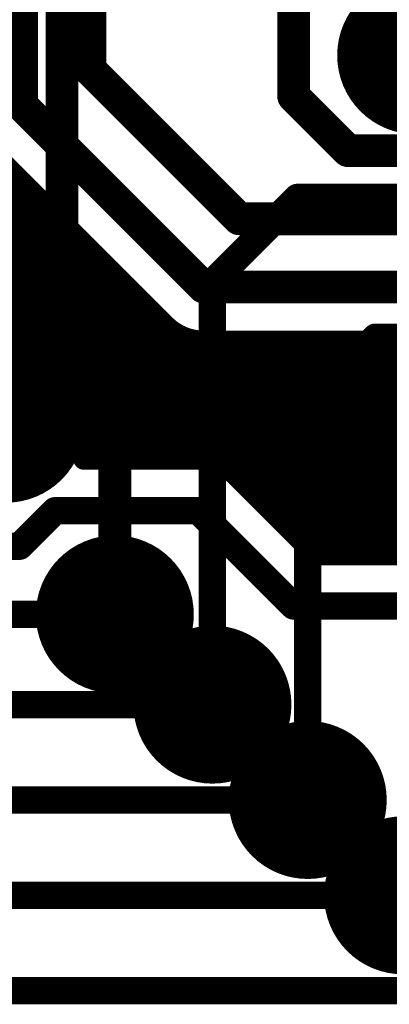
# Model space of a CAD drawing. Extents: x 7.17 to 14.1, y 4 to 11.75.
# Tile 89 of 214: x 9.1 to 9.23, y 7.04 to 7.4. Entities that reach past the tile are written whole.
import ezdxf

# ---------------------------------------------------------------- set-up
doc = ezdxf.new("R2010")
doc.units = 0
for name, color, linetype in [('BOTTOMLAYER', 5, 'CONTINUOUS'), ('BOTTOMSOLDER', 6, 'CONTINUOUS'), ('INTERNALPLANE1', 76, 'CONTINUOUS'), ('TOPLAYER', 1, 'CONTINUOUS'), ('TOPSOLDER', 216, 'CONTINUOUS')]:
    doc.layers.add(name, color=color, linetype=linetype)

msp = doc.modelspace()

# ---------------------------------------------------------------- linework, layer by layer
at = {"layer": 'BOTTOMLAYER'}
for points, const_width in [([(9.197405, 7.369904), (9.197405, 7.567582)], 0.012), ([(8.904511, 7.521596), (9.224327, 7.20178)], 0.008), ([(8.911582, 7.521596), (9.231398, 7.20178)], 0.008), ([(9.122604, 7.379705), (9.122604, 7.521596)], 0.012), ([(9.097604, 7.366596), (9.097604, 7.506596)], 0.012), ([(9.122604, 7.379705), (9.177405, 7.324904)], 0.012), ([(9.197405, 7.369904), (9.217405, 7.349904)], 0.012), ([(9.097604, 7.366596), (9.164296, 7.299904)], 0.012), ([(9.083494, 7.352422), (9.150122, 7.285794)], 0.008), ([(9.217405, 7.349904), (9.277405, 7.349904)], 0.012), ([(9.085728, 7.332102), (9.094771, 7.341145)], 0.008), ([(9.087467, 7.32677), (9.098307, 7.337609)], 0.008), ([(9.084629, 7.334407), (9.217256, 7.20178)], 0.008), ([(9.088259, 7.32049), (9.101842, 7.334073)], 0.008), ([(9.087461, 7.312621), (9.105378, 7.330538)], 0.008), ([(9.025619, 7.243708), (9.108913, 7.327002)], 0.008), ([(9.177405, 7.324904), (9.287405, 7.324904)], 0.012), ([(9.03269, 7.243708), (9.112449, 7.323467)], 0.008), ([(9.087977, 7.323988), (9.210185, 7.20178)], 0.008), ([(9.039761, 7.243708), (9.115984, 7.319931)], 0.008), ([(9.083122, 7.279998), (9.11952, 7.316396)], 0.008), ([(9.088131, 7.316763), (9.169481, 7.235413)], 0.008), ([(9.091401, 7.281206), (9.123056, 7.31286)], 0.008), ([(9.086992, 7.310831), (9.161043, 7.23678)], 0.008), ([(9.097877, 7.28061), (9.126591, 7.309325)], 0.008), ([(9.085006, 7.305746), (9.153972, 7.23678)], 0.008), ([(9.103343, 7.279005), (9.130127, 7.305789)], 0.008), ([(9.082351, 7.301329), (9.105741, 7.27794)], 0.008), ([(9.108071, 7.276662), (9.133662, 7.302253)], 0.008), ([(9.164296, 7.299904), (9.309808, 7.299904)], 0.012), ([(9.079109, 7.2975), (9.09564, 7.280969)], 0.008), ([(9.11218, 7.2737), (9.137198, 7.298718)], 0.008), ([(9.115719, 7.270168), (9.140733, 7.295182)], 0.008), ([(9.118688, 7.266066), (9.144269, 7.291647)], 0.008), ([(9.12104, 7.261347), (9.147804, 7.288111)], 0.008), ([(9.122656, 7.255892), (9.15139, 7.284625)], 0.008), ([(9.122095, 7.241188), (9.161072, 7.280166)], 0.008), ([(9.123268, 7.249432), (9.155687, 7.281852)], 0.008), ([(9.124758, 7.23678), (9.167882, 7.279904)], 0.008), ([(9.131829, 7.23678), (9.174953, 7.279904)], 0.008), ([(9.1389, 7.23678), (9.182024, 7.279904)], 0.008), ([(9.145971, 7.23678), (9.189095, 7.279904)], 0.008), ([(9.153042, 7.23678), (9.196166, 7.279904)], 0.008), ([(9.159843, 7.280406), (9.238469, 7.20178)], 0.008), ([(9.160113, 7.23678), (9.203237, 7.279904)], 0.008), ([(9.164296, 7.279904), (9.309808, 7.279904)], 0.008), ([(9.166694, 7.236289), (9.210308, 7.279904)], 0.008), ([(9.167416, 7.279904), (9.245541, 7.20178)], 0.008), ([(9.171781, 7.234305), (9.217379, 7.279904)], 0.008), ([(9.174488, 7.279904), (9.252612, 7.20178)], 0.008), ([(9.1758, 7.231254), (9.22445, 7.279904)], 0.008), ([(9.179336, 7.227718), (9.231521, 7.279904)], 0.008), ([(9.181559, 7.279904), (9.259683, 7.20178)], 0.008), ([(9.182871, 7.224183), (9.238593, 7.279904)], 0.008), ([(9.186407, 7.220647), (9.245664, 7.279904)], 0.008), ([(9.18863, 7.279904), (9.266754, 7.20178)], 0.008), ([(9.189942, 7.217112), (9.252735, 7.279904)], 0.008), ([(9.193478, 7.213576), (9.259806, 7.279904)], 0.008), ([(9.195701, 7.279904), (9.273825, 7.20178)], 0.008), ([(9.197014, 7.21004), (9.266877, 7.279904)], 0.008), ([(9.200549, 7.206505), (9.273948, 7.279904)], 0.008), ([(9.202772, 7.279904), (9.280896, 7.20178)], 0.008), ([(9.204085, 7.202969), (9.281019, 7.279904)], 0.008), ([(9.209843, 7.279904), (9.287967, 7.20178)], 0.008), ([(9.209966, 7.20178), (9.28809, 7.279904)], 0.008), ([(9.216914, 7.279904), (9.295038, 7.20178)], 0.008), ([(9.217037, 7.20178), (9.295161, 7.279904)], 0.008), ([(9.223985, 7.279904), (9.302109, 7.20178)], 0.008), ([(9.224108, 7.20178), (9.302233, 7.279904)], 0.008), ([(9.231056, 7.279904), (9.30918, 7.20178)], 0.008), ([(9.23118, 7.20178), (9.309304, 7.279904)], 0.008), ([(9.120001, 7.26368), (9.146901, 7.23678)], 0.008), ([(9.12303, 7.253579), (9.139829, 7.23678)], 0.008), ([(9.123099, 7.246439), (9.132758, 7.23678)], 0.008), ([(9.12191, 7.240557), (9.125687, 7.23678)], 0.008), ([(9.120494, 7.23678), (9.162404, 7.23678)], 0.008), ([(9.175867, 7.231187), (9.205274, 7.20178)], 0.008), ([(9.096769, 7.204708), (9.109841, 7.21778)], 0.01), ([(9.109841, 7.21778), (9.162404, 7.21778)], 0.01), ([(9.162404, 7.21778), (9.197404, 7.18278)], 0.01), ([(8.711769, 7.204708), (9.096769, 7.204708)], 0.01), ([(9.205274, 7.20178), (9.332606, 7.20178)], 0.008), ([(9.197404, 7.18278), (9.340476, 7.18278)], 0.01), ([(8.596769, 7.179708), (9.131769, 7.179708)], 0.01), ([(8.533588, 7.146596), (9.167604, 7.146596)], 0.01), ([(8.852604, 7.111596), (9.202604, 7.111596)], 0.01), ([(8.907604, 7.076596), (9.237604, 7.076596)], 0.01), ([(8.942604, 7.041596), (9.272604, 7.041596)], 0.01)]:
    msp.add_lwpolyline(points, dxfattribs=dict(at, const_width=const_width))
for points, const_width in [([(9.119604, 7.379705, 1), (9.125604, 7.379705, 1)], 0.006), ([(9.119604, 7.379705, 1), (9.125604, 7.379705, 1)], 0.006), ([(9.194405, 7.369904, 1), (9.200405, 7.369904, 1)], 0.006), ([(9.194405, 7.369904, 1), (9.200405, 7.369904, 1)], 0.006), ([(9.094604, 7.366596, 1), (9.100604, 7.366596, 1)], 0.006), ([(9.094604, 7.366596, 1), (9.100604, 7.366596, 1)], 0.006), ([(9.214405, 7.349904, 1), (9.220405, 7.349904, 1)], 0.006), ([(9.214405, 7.349904, 1), (9.220405, 7.349904, 1)], 0.006), ([(9.092771, 7.341145, 1), (9.096771, 7.341145, 1)], 0.004), ([(9.096307, 7.337609, 1), (9.100307, 7.337609, 1)], 0.004), ([(9.099842, 7.334073, 1), (9.103842, 7.334073, 1)], 0.004), ([(9.103378, 7.330538, 1), (9.107378, 7.330538, 1)], 0.004), ([(9.106913, 7.327002, 1), (9.110913, 7.327002, 1)], 0.004), ([(9.174405, 7.324904, 1), (9.180405, 7.324904, 1)], 0.006), ([(9.174405, 7.324904, 1), (9.180405, 7.324904, 1)], 0.006), ([(9.110449, 7.323467, 1), (9.114449, 7.323467, 1)], 0.004), ([(9.113985, 7.319931, 1), (9.117985, 7.319931, 1)], 0.004), ([(9.11752, 7.316396, 1), (9.12152, 7.316396, 1)], 0.004), ([(9.121056, 7.31286, 1), (9.125056, 7.31286, 1)], 0.004), ([(9.124591, 7.309325, 1), (9.128591, 7.309325, 1)], 0.004), ([(9.128127, 7.305789, 1), (9.132127, 7.305789, 1)], 0.004), ([(9.131662, 7.302253, 1), (9.135662, 7.302253, 1)], 0.004), ([(9.161296, 7.299904, 1), (9.167296, 7.299904, 1)], 0.006), ([(9.161296, 7.299904, 1), (9.167296, 7.299904, 1)], 0.006), ([(9.135198, 7.298718, 1), (9.139198, 7.298718, 1)], 0.004), ([(9.138733, 7.295182, 1), (9.142733, 7.295182, 1)], 0.004), ([(9.142269, 7.291647, 1), (9.146269, 7.291647, 1)], 0.004), ([(9.145805, 7.288111, 1), (9.149805, 7.288111, 1)], 0.004), ([(9.148122, 7.285794, 1), (9.152122, 7.285794, 1)], 0.004), ([(9.148122, 7.285794, 1), (9.152122, 7.285794, 1)], 0.004), ([(9.148154, 7.285762, 1), (9.152154, 7.285762, 1)], 0.004), ([(9.14939, 7.284625, 1), (9.15339, 7.284625, 1)], 0.004), ([(9.09364, 7.280969, 1), (9.09764, 7.280969, 1)], 0.004), ([(9.095877, 7.28061, 1), (9.099877, 7.28061, 1)], 0.004), ([(9.101342, 7.279005, 1), (9.105343, 7.279005, 1)], 0.004), ([(9.153687, 7.281852, 1), (9.157687, 7.281852, 1)], 0.004), ([(9.157844, 7.280406, 1), (9.161843, 7.280406, 1)], 0.004), ([(9.159072, 7.280166, 1), (9.163072, 7.280166, 1)], 0.004), ([(9.162296, 7.279904, 1), (9.166296, 7.279904, 1)], 0.004), ([(9.162296, 7.279904, 1), (9.166296, 7.279904, 1)], 0.004), ([(9.162296, 7.279904, 1), (9.166296, 7.279904, 1)], 0.004), ([(9.165416, 7.279904, 1), (9.169417, 7.279904, 1)], 0.004), ([(9.165882, 7.279904, 1), (9.169882, 7.279904, 1)], 0.004), ([(9.172488, 7.279904, 1), (9.176488, 7.279904, 1)], 0.004), ([(9.172953, 7.279904, 1), (9.176953, 7.279904, 1)], 0.004), ([(9.179559, 7.279904, 1), (9.183559, 7.279904, 1)], 0.004), ([(9.180024, 7.279904, 1), (9.184024, 7.279904, 1)], 0.004), ([(9.18663, 7.279904, 1), (9.19063, 7.279904, 1)], 0.004), ([(9.187095, 7.279904, 1), (9.191095, 7.279904, 1)], 0.004), ([(9.193701, 7.279904, 1), (9.197701, 7.279904, 1)], 0.004), ([(9.194166, 7.279904, 1), (9.198166, 7.279904, 1)], 0.004), ([(9.200772, 7.279904, 1), (9.204772, 7.279904, 1)], 0.004), ([(9.201237, 7.279904, 1), (9.205237, 7.279904, 1)], 0.004), ([(9.207843, 7.279904, 1), (9.211843, 7.279904, 1)], 0.004), ([(9.208308, 7.279904, 1), (9.212308, 7.279904, 1)], 0.004), ([(9.214914, 7.279904, 1), (9.218914, 7.279904, 1)], 0.004), ([(9.215379, 7.279904, 1), (9.219379, 7.279904, 1)], 0.004), ([(9.221985, 7.279904, 1), (9.225985, 7.279904, 1)], 0.004), ([(9.22245, 7.279904, 1), (9.22645, 7.279904, 1)], 0.004), ([(9.229056, 7.279904, 1), (9.233056, 7.279904, 1)], 0.004), ([(9.229522, 7.279904, 1), (9.233522, 7.279904, 1)], 0.004), ([(9.103741, 7.27794, 1), (9.107741, 7.27794, 1)], 0.004), ([(9.106071, 7.276662, 1), (9.110071, 7.276662, 1)], 0.004), ([(9.11018, 7.2737, 1), (9.11418, 7.2737, 1)], 0.004), ([(9.113719, 7.270168, 1), (9.117719, 7.270168, 1)], 0.004), ([(9.116688, 7.266066, 1), (9.120688, 7.266066, 1)], 0.004), ([(9.118001, 7.26368, 1), (9.122001, 7.26368, 1)], 0.004), ([(9.11904, 7.261347, 1), (9.12304, 7.261347, 1)], 0.004), ([(9.120656, 7.255892, 1), (9.124656, 7.255892, 1)], 0.004), ([(9.12103, 7.253579, 1), (9.12503, 7.253579, 1)], 0.004), ([(9.121268, 7.249432, 1), (9.125268, 7.249432, 1)], 0.004), ([(9.121269, 7.249708, 1), (9.125269, 7.249708, 1)], 0.004), ([(9.121269, 7.249708, 1), (9.125269, 7.249708, 1)], 0.004), ([(9.121099, 7.246439, 1), (9.125099, 7.246439, 1)], 0.004), ([(9.11991, 7.240557, 1), (9.12391, 7.240557, 1)], 0.004), ([(9.120095, 7.241188, 1), (9.124095, 7.241188, 1)], 0.004), ([(9.118494, 7.23678, 1), (9.122494, 7.23678, 1)], 0.004), ([(9.118494, 7.23678, 1), (9.122494, 7.23678, 1)], 0.004), ([(9.122758, 7.23678, 1), (9.126758, 7.23678, 1)], 0.004), ([(9.123687, 7.23678, 1), (9.127687, 7.23678, 1)], 0.004), ([(9.129829, 7.23678, 1), (9.133829, 7.23678, 1)], 0.004), ([(9.130758, 7.23678, 1), (9.134758, 7.23678, 1)], 0.004), ([(9.1369, 7.23678, 1), (9.1409, 7.23678, 1)], 0.004), ([(9.13783, 7.23678, 1), (9.14183, 7.23678, 1)], 0.004), ([(9.143971, 7.23678, 1), (9.147971, 7.23678, 1)], 0.004), ([(9.144901, 7.23678, 1), (9.148901, 7.23678, 1)], 0.004), ([(9.151042, 7.23678, 1), (9.155042, 7.23678, 1)], 0.004), ([(9.151972, 7.23678, 1), (9.155972, 7.23678, 1)], 0.004), ([(9.158113, 7.23678, 1), (9.162113, 7.23678, 1)], 0.004), ([(9.159043, 7.23678, 1), (9.163043, 7.23678, 1)], 0.004), ([(9.160404, 7.23678, 1), (9.164404, 7.23678, 1)], 0.004), ([(9.160404, 7.23678, 1), (9.164404, 7.23678, 1)], 0.004), ([(9.160404, 7.23678, 1), (9.164404, 7.23678, 1)], 0.004), ([(9.164694, 7.236289, 1), (9.168694, 7.236289, 1)], 0.004), ([(9.167481, 7.235413, 1), (9.171481, 7.235413, 1)], 0.004), ([(9.16978, 7.234305, 1), (9.17378, 7.234305, 1)], 0.004), ([(9.1738, 7.231254, 1), (9.1778, 7.231254, 1)], 0.004), ([(9.173839, 7.231215, 1), (9.177839, 7.231215, 1)], 0.004), ([(9.173867, 7.231187, 1), (9.177867, 7.231187, 1)], 0.004), ([(9.173867, 7.231187, 1), (9.177867, 7.231187, 1)], 0.004), ([(9.177336, 7.227718, 1), (9.181336, 7.227718, 1)], 0.004), ([(9.180871, 7.224183, 1), (9.184871, 7.224183, 1)], 0.004), ([(9.184407, 7.220647, 1), (9.188407, 7.220647, 1)], 0.004), ([(9.107341, 7.21778, 1), (9.112341, 7.21778, 1)], 0.005), ([(9.107341, 7.21778, 1), (9.112341, 7.21778, 1)], 0.005), ([(9.159904, 7.21778, 1), (9.164904, 7.21778, 1)], 0.005), ([(9.159904, 7.21778, 1), (9.164904, 7.21778, 1)], 0.005), ([(9.187942, 7.217112, 1), (9.191942, 7.217112, 1)], 0.004), ([(9.191478, 7.213576, 1), (9.195478, 7.213576, 1)], 0.004), ([(9.195013, 7.21004, 1), (9.199013, 7.21004, 1)], 0.004), ([(9.198549, 7.206505, 1), (9.202549, 7.206505, 1)], 0.004), ([(9.094269, 7.204708, 1), (9.099269, 7.204708, 1)], 0.005), ([(9.094269, 7.204708, 1), (9.099269, 7.204708, 1)], 0.005), ([(9.202085, 7.202969, 1), (9.206085, 7.202969, 1)], 0.004), ([(9.203274, 7.20178, 1), (9.207274, 7.20178, 1)], 0.004), ([(9.203274, 7.20178, 1), (9.207274, 7.20178, 1)], 0.004), ([(9.207966, 7.20178, 1), (9.211966, 7.20178, 1)], 0.004), ([(9.208185, 7.20178, 1), (9.212185, 7.20178, 1)], 0.004), ([(9.215037, 7.20178, 1), (9.219037, 7.20178, 1)], 0.004), ([(9.215256, 7.20178, 1), (9.219256, 7.20178, 1)], 0.004), ([(9.222108, 7.20178, 1), (9.226109, 7.20178, 1)], 0.004), ([(9.222327, 7.20178, 1), (9.226327, 7.20178, 1)], 0.004), ([(9.22918, 7.20178, 1), (9.23318, 7.20178, 1)], 0.004), ([(9.229398, 7.20178, 1), (9.233398, 7.20178, 1)], 0.004), ([(9.194904, 7.18278, 1), (9.199904, 7.18278, 1)], 0.005), ([(9.194904, 7.18278, 1), (9.199904, 7.18278, 1)], 0.005), ([(9.129269, 7.179708, 1), (9.134269, 7.179708, 1)], 0.005), ([(9.165104, 7.146596, 1), (9.170104, 7.146596, 1)], 0.005), ([(9.200104, 7.111596, 1), (9.205104, 7.111596, 1)], 0.005)]:
    msp.add_lwpolyline(points, format="xyb", close=True, dxfattribs=dict(at, const_width=const_width))
at = {"layer": 'BOTTOMLAYER', "const_width": 0.008}
for points in [[(9.164296, 7.279904, -0.199496), (9.150122, 7.285794)], [(9.164296, 7.279904, -0.198912), (9.150154, 7.285762)], [(9.060568, 7.245377, -1.071454), (9.123269, 7.249708)], [(9.123269, 7.249708, -0.106122), (9.120494, 7.23678)], [(9.162404, 7.23678, -0.199451), (9.175867, 7.231187)], [(9.162404, 7.23678, -0.198912), (9.175839, 7.231215)]]:
    msp.add_lwpolyline(points, format="xyb", dxfattribs=at)
at = {"layer": 'BOTTOMSOLDER', "const_width": 0.0215}
for points in [[(9.231655, 7.384904, 1), (9.253155, 7.384904, 1)], [(9.081019, 7.249708, 1), (9.102519, 7.249708, 1)], [(9.121019, 7.179708, 1), (9.142519, 7.179708, 1)], [(9.156854, 7.146596, 1), (9.178354, 7.146596, 1)], [(9.191854, 7.111596, 1), (9.213354, 7.111596, 1)], [(9.226854, 7.076596, 1), (9.248354, 7.076596, 1)]]:
    msp.add_lwpolyline(points, format="xyb", close=True, dxfattribs=at)
at = {"layer": 'INTERNALPLANE1', "const_width": 0.029}
for points in [[(9.227905, 7.384904, 1), (9.256905, 7.384904, 1)], [(9.077269, 7.249708, 1), (9.106269, 7.249708, 1)], [(9.117269, 7.179708, 1), (9.146269, 7.179708, 1)], [(9.153104, 7.146596, 1), (9.182104, 7.146596, 1)], [(9.188104, 7.111596, 1), (9.217104, 7.111596, 1)], [(9.223104, 7.076596, 1), (9.252104, 7.076596, 1)]]:
    msp.add_lwpolyline(points, format="xyb", close=True, dxfattribs=at)
at = {"layer": 'TOPLAYER'}
for points, const_width in [([(9.112405, 7.284268), (9.112405, 7.429904)], 0.012), ([(9.167604, 7.301596), (9.198788, 7.33278)], 0.01), ([(9.198788, 7.33278), (9.347404, 7.33278)], 0.01), ([(9.167604, 7.146596), (9.167604, 7.301596)], 0.01), ([(9.112405, 7.284268), (9.131769, 7.264904)], 0.012), ([(9.202604, 7.256596), (9.227488, 7.28148)], 0.01), ([(9.227488, 7.28148), (9.346769, 7.28148)], 0.01), ([(9.131769, 7.179708), (9.131769, 7.264904)], 0.012), ([(9.202604, 7.111596), (9.202604, 7.256596)], 0.01)]:
    msp.add_lwpolyline(points, dxfattribs=dict(at, const_width=const_width))
for points, const_width in [([(9.196288, 7.33278, 1), (9.201288, 7.33278, 1)], 0.005), ([(9.196288, 7.33278, 1), (9.201288, 7.33278, 1)], 0.005), ([(9.165104, 7.301596, 1), (9.170104, 7.301596, 1)], 0.005), ([(9.165104, 7.301596, 1), (9.170104, 7.301596, 1)], 0.005), ([(9.109405, 7.284268, 1), (9.115405, 7.284268, 1)], 0.006), ([(9.109405, 7.284268, 1), (9.115405, 7.284268, 1)], 0.006), ([(9.224988, 7.28148, 1), (9.229988, 7.28148, 1)], 0.005), ([(9.224988, 7.28148, 1), (9.229988, 7.28148, 1)], 0.005), ([(9.128769, 7.264904, 1), (9.134769, 7.264904, 1)], 0.006), ([(9.128769, 7.264904, 1), (9.134769, 7.264904, 1)], 0.006), ([(9.200104, 7.256596, 1), (9.205104, 7.256596, 1)], 0.005), ([(9.200104, 7.256596, 1), (9.205104, 7.256596, 1)], 0.005), ([(9.128769, 7.179708, 1), (9.134769, 7.179708, 1)], 0.006), ([(9.165104, 7.146596, 1), (9.170104, 7.146596, 1)], 0.005), ([(9.200104, 7.111596, 1), (9.205104, 7.111596, 1)], 0.005)]:
    msp.add_lwpolyline(points, format="xyb", close=True, dxfattribs=dict(at, const_width=const_width))
at = {"layer": 'TOPSOLDER', "const_width": 0.0215}
for points in [[(9.231655, 7.384904, 1), (9.253155, 7.384904, 1)], [(9.081019, 7.249708, 1), (9.102519, 7.249708, 1)], [(9.121019, 7.179708, 1), (9.142519, 7.179708, 1)], [(9.156854, 7.146596, 1), (9.178354, 7.146596, 1)], [(9.191854, 7.111596, 1), (9.213354, 7.111596, 1)], [(9.226854, 7.076596, 1), (9.248354, 7.076596, 1)]]:
    msp.add_lwpolyline(points, format="xyb", close=True, dxfattribs=at)

doc.saveas('drawing.dxf')
